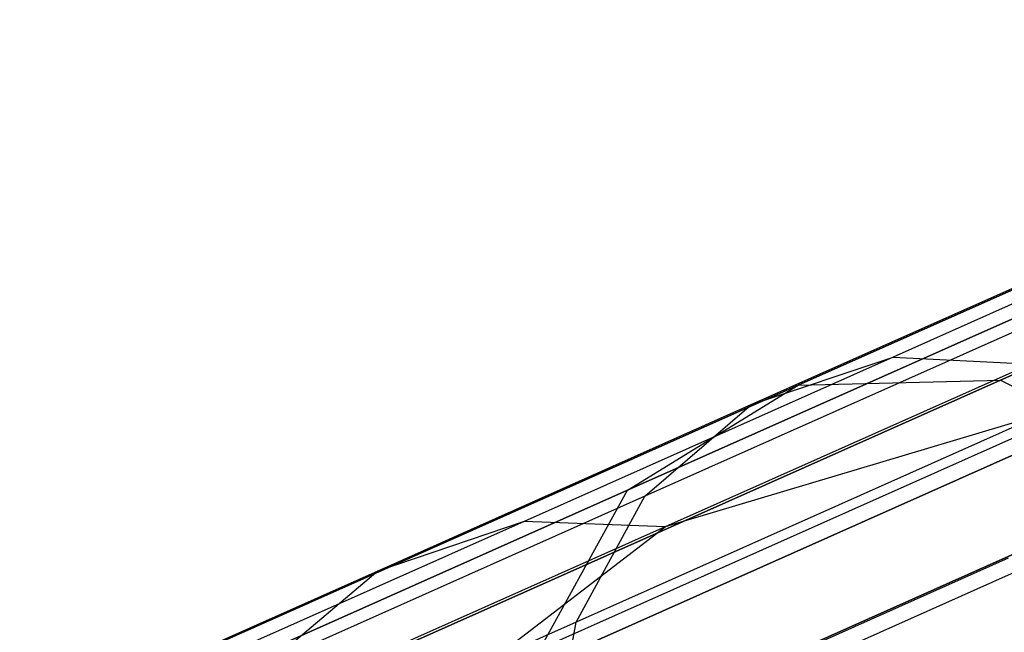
# Model space of a CAD drawing. Extents: x 0.3 to 7.1, y -3.38 to 3.38.
# Tile 12 of 256: x 0.72 to 0.93, y -1.2 to -1.06. Entities that reach past the tile are written whole.
import ezdxf

# ---------------------------------------------------------------- set-up
doc = ezdxf.new("R2010")
doc.units = 0
doc.header["$LTSCALE"] = 2.54
doc.layers.get('0').update_dxf_attribs({"linetype": 'CONTINUOUS'})

# ---------------------------------------------------------------- blocks, each defined once
blk = doc.blocks.new('SINGLES_B_BB_STL')
at = {"color": 0}
for p, q in [((0.88877, -1.14132, 15.76553), (1.06786, -1.06159, 15.40198)), ((0.88877, -1.14132, 15.76553), (1.06786, -1.06159, 15.40198)), ((1.06786, -1.06159, 12.85928), (0.88877, -1.14132, 12.49574)), ((1.06786, -1.06159, 12.85928), (0.88877, -1.14132, 12.49574)), ((0.93294, -1.14024, 15.78394), (1.10929, -1.06172, 15.42595)), ((0.93294, -1.14024, 15.78394), (1.10929, -1.06172, 15.42595)), ((1.10929, -1.06172, 12.83532), (0.93294, -1.14024, 12.47733)), ((1.10929, -1.06172, 12.83532), (0.93294, -1.14024, 12.47733)), ((0.85156, -1.16421, 15.74599), (1.03355, -1.08318, 15.37654)), ((0.85156, -1.16421, 15.74599), (1.03355, -1.08318, 15.37654)), ((1.03355, -1.08318, 12.88473), (0.85156, -1.16421, 12.51528)), ((1.03355, -1.08318, 12.88473), (0.85156, -1.16421, 12.51528)), ((1.00513, -1.09261, 40.46872), (0.90952, -1.13518, 40.26994)), ((1.00513, -1.09261, 40.46872), (0.90952, -1.13518, 40.26994)), ((0.97547, -1.10242, 40.48675), (0.87861, -1.14555, 40.28537)), ((0.97547, -1.10242, 40.48675), (0.87861, -1.14555, 40.28537)), ((0.82982, -1.20365, 15.72978), (1.01422, -1.12155, 15.35544)), ((0.82982, -1.20365, 15.72978), (1.01422, -1.12155, 15.35544)), ((1.01422, -1.12155, 12.90583), (0.82982, -1.20365, 12.53148)), ((1.01422, -1.12155, 12.90583), (0.82982, -1.20365, 12.53148)), ((0.95336, -1.12191, 40.50306), (0.85536, -1.16554, 40.29934)), ((0.95336, -1.12191, 40.50306), (0.85536, -1.16554, 40.29934)), ((0.90952, -1.13518, 40.26994), (0.829, -1.17103, 40.06325)), ((0.90952, -1.13518, 40.26994), (0.829, -1.17103, 40.06325)), ((0.87861, -1.14555, 40.28537), (0.90952, -1.13518, 40.26994)), ((0.87861, -1.14555, 40.28537), (0.90952, -1.13518, 40.26994)), ((0.90952, -1.13518, 40.26994), (0.93941, -1.13673, 40.25726)), ((0.90952, -1.13518, 40.26994), (0.93941, -1.13673, 40.25726)), ((0.93941, -1.13673, 40.25726), (0.85976, -1.17219, 40.05279)), ((0.93941, -1.13673, 40.25726), (0.85976, -1.17219, 40.05279)), ((0.80441, -1.19747, 16.16554), (0.93294, -1.14024, 15.78394)), ((0.80441, -1.19747, 16.16554), (0.93294, -1.14024, 15.78394)), ((0.93294, -1.14024, 12.47733), (0.80441, -1.19747, 12.09573)), ((0.93294, -1.14024, 12.47733), (0.80441, -1.19747, 12.09573)), ((0.88877, -1.14132, 15.76553), (0.93294, -1.14024, 15.78394)), ((0.88877, -1.14132, 15.76553), (0.93294, -1.14024, 15.78394)), ((0.88877, -1.14132, 12.49574), (0.93294, -1.14024, 12.47733)), ((0.88877, -1.14132, 12.49574), (0.93294, -1.14024, 12.47733)), ((0.93294, -1.14024, 15.78394), (0.97394, -1.1612, 15.79699)), ((0.93294, -1.14024, 15.78394), (0.97394, -1.1612, 15.79699)), ((0.93294, -1.14024, 12.47733), (0.97394, -1.1612, 12.46428)), ((0.93294, -1.14024, 12.47733), (0.97394, -1.1612, 12.46428)), ((0.75824, -1.19944, 16.15306), (0.88877, -1.14132, 15.76553)), ((0.75824, -1.19944, 16.15306), (0.88877, -1.14132, 15.76553)), ((0.88877, -1.14132, 12.49574), (0.75824, -1.19944, 12.10821)), ((0.88877, -1.14132, 12.49574), (0.75824, -1.19944, 12.10821)), ((0.81489, -1.20661, 39.83751), (0.95779, -1.14299, 40.25049)), ((0.81489, -1.20661, 39.83751), (0.95779, -1.14299, 40.25049)), ((0.85156, -1.16421, 15.74599), (0.88877, -1.14132, 15.76553)), ((0.85156, -1.16421, 15.74599), (0.88877, -1.14132, 15.76553)), ((0.85156, -1.16421, 12.51528), (0.88877, -1.14132, 12.49574)), ((0.85156, -1.16421, 12.51528), (0.88877, -1.14132, 12.49574)), ((0.95779, -1.14299, 40.25049), (0.85976, -1.17219, 40.05279)), ((0.95779, -1.14299, 40.25049), (0.85976, -1.17219, 40.05279)), ((0.87861, -1.14555, 40.28537), (0.79704, -1.18186, 40.07597)), ((0.87861, -1.14555, 40.28537), (0.79704, -1.18186, 40.07597)), ((0.85536, -1.16554, 40.29934), (0.87861, -1.14555, 40.28537)), ((0.85536, -1.16554, 40.29934), (0.87861, -1.14555, 40.28537)), ((0.93927, -1.14893, 40.51691), (0.84031, -1.19299, 40.31118)), ((0.93927, -1.14893, 40.51691), (0.84031, -1.19299, 40.31118)), ((0.98414, -1.16072, 40.24247), (0.84223, -1.22391, 39.83235)), ((0.98414, -1.16072, 40.24247), (0.84223, -1.22391, 39.83235)), ((0.84682, -1.2178, 16.17439), (0.97394, -1.1612, 15.79699)), ((0.84682, -1.2178, 16.17439), (0.97394, -1.1612, 15.79699)), ((0.97394, -1.1612, 12.46428), (0.84682, -1.2178, 12.08688)), ((0.97394, -1.1612, 12.46428), (0.84682, -1.2178, 12.08688)), ((0.7189, -1.22327, 16.13981), (0.85156, -1.16421, 15.74599)), ((0.7189, -1.22327, 16.13981), (0.85156, -1.16421, 15.74599)), ((0.85156, -1.16421, 12.51528), (0.7189, -1.22327, 12.12146)), ((0.85156, -1.16421, 12.51528), (0.7189, -1.22327, 12.12146)), ((0.82982, -1.20365, 15.72978), (0.85156, -1.16421, 15.74599)), ((0.82982, -1.20365, 15.72978), (0.85156, -1.16421, 15.74599)), ((0.82982, -1.20365, 12.53148), (0.85156, -1.16421, 12.51528)), ((0.82982, -1.20365, 12.53148), (0.85156, -1.16421, 12.51528)), ((0.85536, -1.16554, 40.29934), (0.77284, -1.20229, 40.08749)), ((0.85536, -1.16554, 40.29934), (0.77284, -1.20229, 40.08749)), ((0.84031, -1.19299, 40.31118), (0.85536, -1.16554, 40.29934)), ((0.84031, -1.19299, 40.31118), (0.85536, -1.16554, 40.29934)), ((0.829, -1.17103, 40.06325), (0.76422, -1.19987, 39.85003)), ((0.829, -1.17103, 40.06325), (0.76422, -1.19987, 39.85003)), ((0.829, -1.17103, 40.06325), (0.79704, -1.18186, 40.07597)), ((0.829, -1.17103, 40.06325), (0.79704, -1.18186, 40.07597)), ((0.85976, -1.17219, 40.05279), (0.829, -1.17103, 40.06325)), ((0.85976, -1.17219, 40.05279), (0.829, -1.17103, 40.06325)), ((0.85976, -1.17219, 40.05279), (0.79568, -1.20072, 39.84186)), ((0.85976, -1.17219, 40.05279), (0.79568, -1.20072, 39.84186)), ((0.81489, -1.20661, 39.83751), (0.85976, -1.17219, 40.05279)), ((0.81489, -1.20661, 39.83751), (0.85976, -1.17219, 40.05279)), ((0.93461, -1.17909, 40.52649), (0.83499, -1.22344, 40.31938)), ((0.93461, -1.17909, 40.52649), (0.83499, -1.22344, 40.31938)), ((0.79704, -1.18186, 40.07597), (0.73142, -1.21108, 39.85996)), ((0.79704, -1.18186, 40.07597), (0.73142, -1.21108, 39.85996)), ((0.79704, -1.18186, 40.07597), (0.77284, -1.20229, 40.08749)), ((0.79704, -1.18186, 40.07597), (0.77284, -1.20229, 40.08749)), ((0.84031, -1.19299, 40.31118), (0.75698, -1.23009, 40.09725)), ((0.84031, -1.19299, 40.31118), (0.75698, -1.23009, 40.09725)), ((0.83499, -1.22344, 40.31938), (0.84031, -1.19299, 40.31118)), ((0.83499, -1.22344, 40.31938), (0.84031, -1.19299, 40.31118))]:
    blk.add_line(p, q, dxfattribs=at)

msp = doc.modelspace()

# ---------------------------------------------------------------- block references
at = {"color": 0}
msp.add_blockref('SINGLES_B_BB_STL', (0, 0), dxfattribs=at)

doc.saveas('drawing.dxf')
